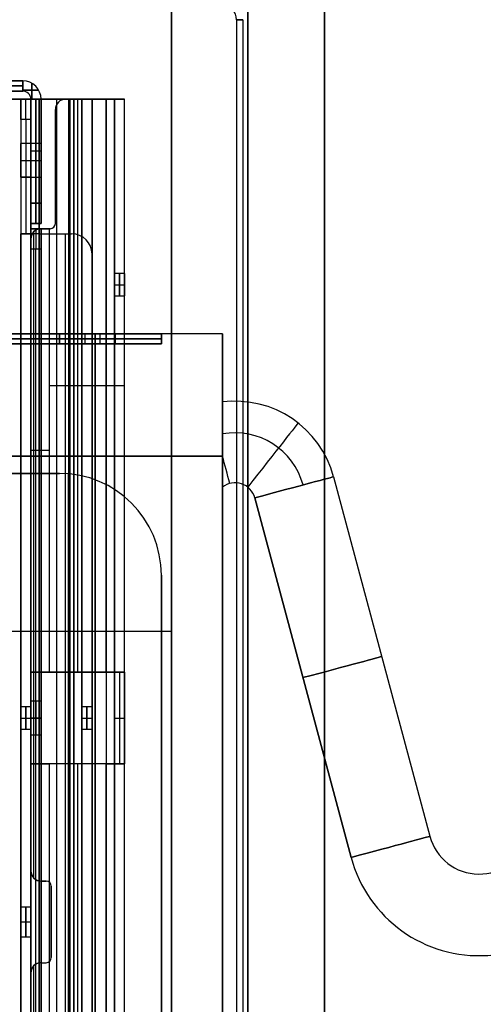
# Model space of a CAD drawing. Extents: x -288 to 235, y -508 to 198.
# Tile 17 of 34: x -200 to -154, y -103 to -6. Entities that reach past the tile are written whole.
import ezdxf

# ---------------------------------------------------------------- set-up
doc = ezdxf.new("R2010")
doc.units = 0
doc.layers.add('STANDARD', color=7, linetype='CONTINUOUS')

msp = doc.modelspace()

# ---------------------------------------------------------------- linework, layer by layer
at = {"layer": 'STANDARD', "color": 253}
for p, q in [((-185, -185.2, 99.2), (-185, 185.2, 99.2)), ((-185, 185.2, -1.2), (-185, -185.2, -1.2)), ((-177.5, -185.2, -1.2), (-177.5, 185.2, -1.2)), ((-177.5, 185.2, 99.2), (-177.5, -185.2, 99.2)), ((-170, -185.2, -1.2), (-170, 185.2, -1.2)), ((-170, 185.2, 99.2), (-170, -185.2, 99.2)), ((-170, -185.2, 49), (-170, 185.2, 49)), ((-170, 184, 98), (-170, -184, 98)), ((-170, -184), (-170, 184)), ((-170, -184, 49), (-170, 184, 49)), ((-185, 27, 92), (-185, -160, 92)), ((-185, -160, 6), (-185, 27, 6)), ((-185, -66.5, 92), (-215, -66.5, 92)), ((-185, -66.5, 6), (-215, -66.5, 6))]:
    msp.add_line(p, q, dxfattribs=at)
at = {"layer": 'STANDARD', "color": 7}
for p, q in [((-178.628, -6.5, 1033), (-178.628, -503.5, 1033)), ((-178.628, -6.5, 1037), (-178.628, -503.5, 1037)), ((-178.628, -6.5, 1037), (-178.628, -503.5, 1037)), ((-178, -6.5, 1035), (-178, -503.5, 1035)), ((-199.6, -12.5, 909.2), (-201.8, -12.5, 909.2)), ((-201.8, -12.5, 1023.2), (-199.6, -12.5, 1023.2)), ((-201.8, -12.5, 966.2), (-199.6, -12.5, 966.2)), ((-199.6, -12.5, 1023.2), (-199.6, -12.5, 909.2)), ((-199.6, -12.5, 1023.2), (-199.6, -13.5, 1023.2)), ((-199.6, -13.5, 909.2), (-199.6, -12.5, 909.2)), ((-201.8, -13, 1023.2), (-199.6, -13, 1023.2)), ((-199.6, -13, 909.2), (-201.8, -13, 909.2)), ((-201.8, -13.5, 1023.2), (-199.6, -13.5, 1023.2)), ((-199.6, -13.5, 909.2), (-201.8, -13.5, 909.2)), ((-201.8, -13.5, 966.2), (-199.6, -13.5, 966.2)), ((-199.6, -13.4, 1023.2), (-198.041, -13.4, 1023.2)), ((-198.041, -13.4, 909.2), (-199.6, -13.4, 909.2)), ((-199.6, -13.5, 1023.2), (-199.6, -13.5, 909.2)), ((-198.7, -12.741, 1023.2), (-198.7, -14.3, 1023.2)), ((-198.7, -14.3, 909.2), (-198.7, -12.741, 909.2)), ((-194.6, -14.3, 1033), (-271.4, -14.3, 1033)), ((-271.4, -14.3, 1032), (-194.6, -14.3, 1032)), ((-271.4, -14.3, 1032.5), (-194.6, -14.3, 1032.5)), ((-199.8, -14.3, 1023.2), (-199.8, -495.7, 1023.2)), ((-199.8, -14.3, 1023.2), (-198.8, -14.3, 1023.2)), ((-199.8, -14.3, 997), (-199.8, -14.3, 1023.2)), ((-199.8, -14.3, 997), (-198.8, -14.3, 997)), ((-199.8, -14.3, 1009.1), (-199.8, -495.7, 1009.1)), ((-199.8, -14.3, 1010.1), (-198.8, -14.3, 1010.1)), ((-198, -14.3, 1024.1), (-199.559, -14.3, 1024.1)), ((-199.3, -14.3, 997), (-199.3, -14.3, 1023.2)), ((-198.9, -14.3, 1023.2), (-198.9, -14.3, 1024.759)), ((-197.8, -14.3, 1023.2), (-198.8, -14.3, 1023.2)), ((-198.8, -24.5, 1023.2), (-198.8, -14.3, 1023.2)), ((-198.8, -14.3, 909.2), (-197.8, -14.3, 909.2)), ((-198.8, -24.5, 909.2), (-198.8, -14.3, 909.2)), ((-198.8, -14.3, 997), (-198.8, -14.3, 909.2)), ((-198.8, -14.3, 1023.2), (-198.8, -14.3, 997)), ((-198.8, -14.3, 953.1), (-198.8, -26.5, 953.1)), ((-198.3, -14.3, 1023.2), (-198.3, -24.5, 1023.2)), ((-198.3, -24.5, 909.2), (-198.3, -14.3, 909.2)), ((-198, -14.3, 1025), (-194.6, -14.3, 1025)), ((-198, -14.3, 1025), (-198, -495.7, 1025)), ((-198, -14.3, 1025), (-198, -14.3, 1024)), ((-194.6, -14.3, 1024), (-198, -14.3, 1024)), ((-198, -495.7, 1024), (-198, -14.3, 1024)), ((-194.6, -14.3, 1024.5), (-198, -14.3, 1024.5)), ((-197.8, -24.5, 909.2), (-197.8, -14.3, 909.2)), ((-197.8, -14.3, 1023.2), (-197.8, -24.5, 1023.2)), ((-197.8, -14.3, 909.2), (-197.8, -14.3, 1023.2)), ((-197.8, -14.3, 966.2), (-197.8, -26.5, 966.2)), ((-196.3, -14.3, 1025), (-196.3, -495.7, 1025)), ((-196.3, -14.3, 1024), (-196.3, -14.3, 1025)), ((-196.3, -14.3, 1024), (-196.3, -495.7, 1024)), ((-191.4, -14.3, 1023.8), (-195.4, -14.3, 1023.8)), ((-195.4, -14.3, 1001.3), (-191.4, -14.3, 1001.3)), ((-195.4, -14.3, 1002.3), (-195.4, -14.3, 1001.3)), ((-191.4, -14.3, 1002.3), (-195.4, -14.3, 1002.3)), ((-195.4, -14.3, 1023.8), (-195.4, -14.3, 1022.8)), ((-195.4, -14.3, 1022.8), (-191.4, -14.3, 1022.8)), ((-191.4, -14.3, 1001.8), (-195.4, -14.3, 1001.8)), ((-195.4, -14.3, 1023.3), (-191.4, -14.3, 1023.3)), ((-195.1, -14.3, 1022.8), (-195.1, -495.7, 1022.8)), ((-194.965, -14.3, 1023.8), (-194.965, -495.7, 1023.8)), ((-194.6, -14.3, 1033), (-194.6, -495.7, 1033)), ((-194.6, -14.3, 1032), (-194.6, -495.7, 1032)), ((-194.6, -14.3, 1033), (-194.6, -14.3, 1032)), ((-194.6, -495.7, 1025), (-194.6, -14.3, 1025)), ((-194.6, -14.3, 1025), (-194.6, -14.3, 1024)), ((-194.6, -495.7, 1024), (-194.6, -14.3, 1024)), ((-194.6, -14.3, 1032.1), (-193.041, -14.3, 1032.1)), ((-194.6, -14.3, 1024.9), (-193.041, -14.3, 1024.9)), ((-194.2, -70.5, 1001.3), (-194.2, -14.3, 1001.3)), ((-194.2, -70.5, 1002.3), (-194.2, -14.3, 1002.3)), ((-193.8, -14.3, 1031.2), (-193.8, -495.7, 1031.2)), ((-193.8, -14.3, 1031.2), (-192.8, -14.3, 1031.2)), ((-193.8, -14.3, 1025.8), (-193.8, -14.3, 1031.2)), ((-193.8, -495.7, 1025.8), (-193.8, -14.3, 1025.8)), ((-192.8, -14.3, 1025.8), (-193.8, -14.3, 1025.8)), ((-193.8, -74.02, 1028.5), (-193.8, -14.3, 1028.5)), ((-193.8, -14.3, 1028.5), (-192.8, -14.3, 1028.5)), ((-193.7, -14.3, 1031.2), (-193.7, -14.3, 1032.759)), ((-193.7, -14.3, 1025.8), (-193.7, -14.3, 1024.241)), ((-193.4, -14.3, 1002.3), (-193.4, -14.3, 1001.3)), ((-193.4, -14.3, 1022.8), (-193.4, -14.3, 1023.8)), ((-193.3, -14.3, 1025.8), (-193.3, -14.3, 1031.2)), ((-192.8, -14.3, 1031.2), (-192.8, -495.7, 1031.2)), ((-192.8, -14.3, 1025.8), (-192.8, -14.3, 1031.2)), ((-192.8, -14.3, 1025.8), (-192.8, -495.7, 1025.8)), ((-192.8, -74.02, 1028.5), (-192.8, -14.3, 1028.5)), ((-191.4, -14.3, 1023.8), (-191.4, -495.7, 1023.8)), ((-191.4, -70.5, 1001.3), (-191.4, -14.3, 1001.3)), ((-191.4, -14.3, 1001.3), (-191.4, -14.3, 1002.3)), ((-191.4, -14.3, 1023.8), (-191.4, -14.3, 1022.8)), ((-191.4, -70.5, 1002.3), (-191.4, -14.3, 1002.3)), ((-191.4, -14.3, 1022.8), (-191.4, -495.7, 1022.8)), ((-191.4, -14.3, 1002.2), (-189.841, -14.3, 1002.2)), ((-191.4, -14.3, 1022.9), (-189.841, -14.3, 1022.9)), ((-190.6, -14.3, 1003.1), (-189.6, -14.3, 1003.1)), ((-189.6, -14.3, 1022), (-190.6, -14.3, 1022)), ((-190.6, -70.5, 1003.1), (-190.6, -14.3, 1003.1)), ((-190.6, -14.3, 1003.1), (-190.6, -14.3, 1022)), ((-190.6, -14.3, 1022), (-190.6, -495.7, 1022)), ((-189.6, -14.3, 1012.55), (-190.6, -14.3, 1012.55)), ((-190.6, -495.7, 1012.55), (-190.6, -14.3, 1012.55)), ((-190.5, -14.3, 1003.1), (-190.5, -14.3, 1001.541)), ((-190.5, -14.3, 1022), (-190.5, -14.3, 1023.559)), ((-190.1, -14.3, 1003.1), (-190.1, -14.3, 1022)), ((-189.6, -495.7, 1022), (-189.6, -14.3, 1022)), ((-189.6, -70.5, 1003.1), (-189.6, -14.3, 1003.1)), ((-189.6, -14.3, 1003.1), (-189.6, -14.3, 1022)), ((-189.6, -495.7, 1012.55), (-189.6, -14.3, 1012.55)), ((-196.4, -15.3, 1023.8), (-196.4, -26.5, 1023.8)), ((-196.4, -15.3, 1001.3), (-196.4, -26.5, 1001.3)), ((-196.4, -15.3, 1002.3), (-196.4, -26.5, 1002.3)), ((-196.4, -15.3, 1001.3), (-196.4, -15.3, 1002.3)), ((-196.4, -15.3, 1022.8), (-196.4, -15.3, 1023.8)), ((-196.4, -26.5, 1022.8), (-196.4, -15.3, 1022.8)), ((-196.4, -15.3, 1001.8), (-196.4, -26.5, 1001.8)), ((-196.4, -15.3, 1023.3), (-196.4, -26.5, 1023.3)), ((-199.8, -16.3, 995), (-199.8, -27.5, 995)), ((-198.8, -16.3, 995), (-199.8, -16.3, 995)), ((-199.3, -16.3, 995), (-199.3, -27.5, 995)), ((-198.8, -26.5, 995), (-198.8, -16.3, 995)), ((-197.8, -18.65, 1017), (-199.8, -18.65, 1017)), ((-197.8, -18.65, 1001.2), (-199.8, -18.65, 1001.2)), ((-197.8, -19.4, 1023.2), (-198.8, -19.4, 1023.2)), ((-197.8, -19.4, 909.2), (-198.8, -19.4, 909.2)), ((-199.8, -20.3, 1015.35), (-197.8, -20.3, 1015.35)), ((-199.8, -20.3, 1018.65), (-197.8, -20.3, 1018.65)), ((-199.8, -20.3, 999.55), (-197.8, -20.3, 999.55)), ((-199.8, -20.3, 1002.85), (-197.8, -20.3, 1002.85)), ((-198.8, -20.4, 995), (-198.8, -20.4, 909.2)), ((-197.8, -20.4, 1023.2), (-197.8, -20.4, 1018.647)), ((-197.8, -20.4, 1015.353), (-197.8, -20.4, 1002.847)), ((-197.8, -20.4, 999.553), (-197.8, -20.4, 909.2)), ((-196.4, -20.9, 1001.3), (-196.4, -20.9, 1002.3)), ((-196.4, -20.9, 1023.8), (-196.4, -20.9, 1022.8)), ((-199.8, -21.9, 995), (-198.8, -21.9, 995)), ((-199.8, -21.95, 1017), (-197.8, -21.95, 1017)), ((-199.8, -21.95, 1001.2), (-197.8, -21.95, 1001.2)), ((-198.8, -24.5, 909.2), (-197.8, -24.5, 909.2)), ((-197.8, -24.5, 1023.2), (-198.8, -24.5, 1023.2)), ((-198.8, -24.5, 1023.2), (-198.8, -28, 1023.2)), ((-197.8, -26.5, 911.2), (-198.8, -26.5, 911.2)), ((-198.8, -26.5, 1021.2), (-197.8, -26.5, 1021.2)), ((-198.8, -26.5, 995), (-198.8, -26.5, 1021.2)), ((-198.8, -26.5, 995), (-198.8, -26.5, 911.2)), ((-198.8, -27.5, 995), (-198.8, -26.5, 995)), ((-197.8, -26.5, 966.2), (-198.8, -26.5, 966.2)), ((-198.8, -26.5, 1009.1), (-198.8, -27.167, 1009.1)), ((-198.8, -27, 1008.3), (-197.8, -27, 1008.3)), ((-198.8, -27, 1008.3), (-198.8, -27, 1003.1)), ((-197.8, -27, 1003.1), (-198.8, -27, 1003.1)), ((-198.8, -27, 1003.1), (-198.8, -70.5, 1003.1)), ((-198.8, -27, 1005.7), (-197.8, -27, 1005.7)), ((-198.559, -27, 1002.2), (-197, -27, 1002.2)), ((-198.3, -26.5, 1021.2), (-198.3, -26.5, 911.2)), ((-198.3, -27, 1003.1), (-198.3, -27, 1008.3)), ((-197.9, -27, 1003.1), (-197.9, -27, 1001.541)), ((-197.8, -26.5, 1021.2), (-197.8, -26.5, 911.2)), ((-197.8, -27, 1008.3), (-197.8, -27, 1003.1)), ((-197.8, -70.5, 1003.1), (-197.8, -27, 1003.1)), ((-197.8, -27, 1023.8), (-196.9, -27, 1023.8)), ((-197.8, -27, 1022.8), (-196.9, -27, 1022.8)), ((-197.8, -27, 1023.8), (-197.8, -27, 1022.8)), ((-197.8, -27, 1006.7), (-197.8, -73.353, 1006.7)), ((-197.8, -27, 1023.3), (-196.9, -27, 1023.3)), ((-197.35, -27, 1023.8), (-197.35, -27, 1022.8)), ((-197, -27, 1001.3), (-197, -70.5, 1001.3)), ((-197, -27, 1002.3), (-197, -27, 1001.3)), ((-197, -27, 1001.3), (-196.9, -27, 1001.3)), ((-196.9, -27, 1002.3), (-197, -27, 1002.3)), ((-197, -27, 1002.3), (-197, -70.5, 1002.3)), ((-197, -27, 1001.8), (-196.9, -27, 1001.8)), ((-196.95, -27, 1001.3), (-196.95, -27, 1002.3)), ((-196.9, -27, 1002.3), (-196.9, -27, 1001.3)), ((-196.9, -27, 1023.8), (-196.9, -27, 1022.8)), ((-196.4, -26.5, 1001.3), (-196.4, -26.5, 1002.3)), ((-196.4, -26.5, 1022.8), (-196.4, -26.5, 1023.8)), ((-199.8, -482.5, 995), (-199.8, -27.5, 995)), ((-199.8, -27.5, 995), (-198.8, -27.5, 995)), ((-198, -27.5, 994.1), (-199.559, -27.5, 994.1)), ((-198.9, -27.5, 993.441), (-198.9, -27.5, 995)), ((-198.8, -482.5, 995), (-198.8, -27.5, 995)), ((-198.8, -28, 1023.2), (-198.8, -28, 1022.8)), ((-198.8, -28, 1022.8), (-198.8, -90, 1022.8)), ((-198.529, -27.316, 1023.8), (-198.529, -90.684, 1023.8)), ((-198, -27.5, 993.2), (-194.8, -27.5, 993.2)), ((-198, -482.5, 993.2), (-198, -27.5, 993.2)), ((-198, -27.5, 994.2), (-194.8, -27.5, 994.2)), ((-198, -27.5, 994.2), (-198, -27.5, 993.2)), ((-198, -27.5, 994.2), (-198, -482.5, 994.2)), ((-198, -27.5, 993.7), (-194.8, -27.5, 993.7)), ((-196.4, -27.5, 993.2), (-196.4, -27.5, 994.2)), ((-195.4, -482.5, 993.2), (-195.4, -27.5, 993.2)), ((-195.4, -482.5, 994.2), (-195.4, -27.5, 994.2)), ((-194.8, -27.5, 993.2), (-194.8, -27.5, 994.2)), ((-198.8, -481, 1010.3), (-198.8, -29, 1010.3)), ((-197.8, -29, 1010.3), (-198.8, -29, 1010.3)), ((-198.3, -481, 1010.3), (-198.3, -29, 1010.3)), ((-197.8, -481, 1010.3), (-197.8, -29, 1010.3)), ((-192.8, -480.5, 993.2), (-192.8, -29.5, 993.2)), ((-192.8, -29.5, 993.2), (-192.8, -29.5, 994.2)), ((-192.8, -29.5, 994.2), (-192.8, -480.5, 994.2)), ((-192.8, -29.5, 993.7), (-192.8, -480.5, 993.7)), ((-189.6, -31.4, 1015.6), (-190.6, -31.4, 1015.6)), ((-190.6, -32.5, 1014.5), (-189.6, -32.5, 1014.5)), ((-190.6, -32.5, 1016.7), (-189.6, -32.5, 1016.7)), ((-190.6, -33.6, 1015.6), (-189.6, -33.6, 1015.6)), ((-179.996, -37.3, 950.7), (-204.996, -37.3, 950.7)), ((-179.996, -37.3, 901.3), (-204.996, -37.3, 901.3)), ((-179.996, -37.3, 926), (-204.996, -37.3, 926)), ((-204.2, -37.3, 903), (-196, -37.3, 903)), ((-196, -37.3, 949), (-204.2, -37.3, 949)), ((-204.2, -37.3, 926), (-193.5, -37.3, 926)), ((-196, -37.3, 903), (-196, -38.3, 903)), ((-196, -38.3, 949), (-196, -37.3, 949)), ((-195.1, -37.3, 948.959), (-195.1, -37.3, 903.041)), ((-193.5, -37.3, 926), (-193.5, -38.3, 926)), ((-192.496, -37.3, 950.7), (-192.496, -37.3, 901.3)), ((-192, -38.3, 924.5), (-192, -37.3, 924.5)), ((-192, -38.3, 927.5), (-192, -37.3, 927.5)), ((-190.5, -38.3, 926), (-190.5, -37.3, 926)), ((-190.5, -37.3, 926), (-186, -37.3, 926)), ((-186, -38.3, 913), (-186, -37.3, 913)), ((-186, -37.3, 913), (-186, -37.3, 939)), ((-186, -38.3, 939), (-186, -37.3, 939)), ((-186, -37.3, 926), (-186, -38.3, 926)), ((-179.996, -37.3, 950.7), (-179.996, -37.3, 901.3)), ((-179.996, -44, 926), (-179.996, -37.3, 926)), ((-204.2, -37.8, 903), (-196, -37.8, 903)), ((-196, -37.8, 949), (-204.2, -37.8, 949)), ((-204.2, -38.3, 949), (-196, -38.3, 949)), ((-196, -38.3, 903), (-204.2, -38.3, 903)), ((-204.2, -38.3, 926), (-193.5, -38.3, 926)), ((-195.1, -38.3, 948.959), (-195.1, -38.3, 903.041)), ((-190.5, -38.3, 926), (-186, -38.3, 926)), ((-186, -37.8, 913), (-186, -37.8, 939)), ((-186, -38.3, 939), (-186, -38.3, 913)), ((-191.4, -42.4, 1001.3), (-197, -42.4, 1001.3)), ((-191.4, -42.4, 1002.3), (-197, -42.4, 1002.3)), ((-179.996, -44, 904), (-179.996, -44, 948)), ((-178.76, -43.923, 904), (-178.76, -43.923, 948)), ((-204.996, -49.3, 962.7), (-179.996, -49.3, 962.7)), ((-179.996, -49.3, 889.3), (-204.996, -49.3, 889.3)), ((-192.496, -49.3, 962.7), (-192.496, -410.7, 962.7)), ((-192.496, -410.7, 889.3), (-192.496, -49.3, 889.3)), ((-179.996, -49.3, 889.3), (-179.996, -410.7, 889.3)), ((-179.996, -410.7, 962.7), (-179.996, -49.3, 962.7)), ((-204.2, -51, 890.3), (-196, -51, 890.3)), ((-196, -51, 961.7), (-204.2, -51, 961.7)), ((-204.2, -51, 962.7), (-196, -51, 962.7)), ((-196, -51, 889.3), (-204.2, -51, 889.3)), ((-204.2, -51, 962.2), (-196, -51, 962.2)), ((-196, -51, 889.8), (-204.2, -51, 889.8)), ((-196, -51, 962.7), (-196, -51, 961.7)), ((-196, -51, 890.3), (-196, -51, 889.3)), ((-195.1, -51.041, 890.3), (-195.1, -408.959, 890.3)), ((-195.1, -408.959, 961.7), (-195.1, -51.041, 961.7)), ((-195.1, -408.959, 962.7), (-195.1, -51.041, 962.7)), ((-195.1, -51.041, 889.3), (-195.1, -408.959, 889.3)), ((-169.101, -51.335, 904), (-159.651, -86.604, 904)), ((-169.101, -51.335, 948), (-159.651, -86.604, 948)), ((-169.101, -51.335, 904), (-169.101, -51.335, 948)), ((-169.101, -51.335, 926), (-159.651, -86.604, 926)), ((-169.101, -51.335, 948), (-159.651, -86.604, 948)), ((-179.996, -52.351, 956), (-179.996, -408.023, 956)), ((-179.996, -408.023, 896), (-179.996, -52.351, 896)), ((-167.378, -88.674, 896), (-176.828, -53.406, 896)), ((-176.828, -53.406, 956), (-167.378, -88.674, 956)), ((-186, -61, 890.3), (-186, -399, 890.3)), ((-186, -399, 961.7), (-186, -61, 961.7)), ((-186, -61, 961.7), (-186, -61, 962.7)), ((-186, -61, 962.7), (-186, -399, 962.7)), ((-186, -61, 889.3), (-186, -61, 890.3)), ((-186, -399, 889.3), (-186, -61, 889.3)), ((-186, -61, 962.2), (-186, -399, 962.2)), ((-186, -399, 889.8), (-186, -61, 889.8)), ((-164.376, -68.969, 948), (-164.376, -68.969, 904)), ((-198.8, -70.5, 1003.1), (-198.8, -70.5, 1003.3)), ((-197.8, -70.5, 1003.1), (-198.8, -70.5, 1003.1)), ((-198.8, -70.5, 1003.3), (-197.8, -70.5, 1003.3)), ((-198.8, -70.5, 1003.3), (-198.8, -79.5, 1003.3)), ((-198.8, -70.5, 1003.2), (-197.8, -70.5, 1003.2)), ((-198.559, -70.5, 1002.2), (-197, -70.5, 1002.2)), ((-198.3, -70.5, 1003.1), (-198.3, -70.5, 1003.3)), ((-198.3, -79.5, 1003.3), (-198.3, -70.5, 1003.3)), ((-197.9, -70.5, 1003.1), (-197.9, -70.5, 1001.541)), ((-197.8, -70.5, 1003.1), (-197.8, -70.5, 1003.3)), ((-197.8, -70.5, 1003.3), (-197.8, -79.5, 1003.3)), ((-197, -70.5, 1001.3), (-197, -70.5, 1002.3)), ((-191.4, -70.5, 1001.3), (-197, -70.5, 1001.3)), ((-197, -70.5, 1002.3), (-191.4, -70.5, 1002.3)), ((-191.4, -70.5, 1001.8), (-197, -70.5, 1001.8)), ((-194.2, -70.5, 1001.3), (-194.2, -70.5, 1002.3)), ((-191.4, -70.5, 1002.3), (-191.4, -70.5, 1001.3)), ((-191.4, -70.5, 1002.2), (-189.841, -70.5, 1002.2)), ((-190.6, -70.5, 1003.1), (-189.6, -70.5, 1003.1)), ((-189.6, -70.5, 1006.8), (-190.6, -70.5, 1006.8)), ((-190.6, -70.5, 1006.8), (-190.6, -70.5, 1003.1)), ((-189.6, -70.5, 1004.95), (-190.6, -70.5, 1004.95)), ((-190.5, -70.5, 1001.541), (-190.5, -70.5, 1003.1)), ((-190.1, -70.5, 1003.1), (-190.1, -70.5, 1006.8)), ((-189.6, -70.5, 1003.1), (-189.6, -70.5, 1006.8)), ((-197.8, -73.35, 1006.8), (-198.8, -73.35, 1006.8)), ((-198.8, -73.35, 1006.8), (-198.8, -73.9, 1006.8)), ((-198.8, -73.9, 1006.8), (-199.8, -73.9, 1006.8)), ((-192.8, -73.9, 1028), (-193.8, -73.9, 1028)), ((-199.8, -75, 1005.7), (-198.8, -75, 1005.7)), ((-199.8, -75, 1007.9), (-198.8, -75, 1007.9)), ((-197.8, -75, 1005.15), (-198.8, -75, 1005.15)), ((-197.8, -75, 1008.45), (-198.8, -75, 1008.45)), ((-198.8, -75, 1003.3), (-197.8, -75, 1003.3)), ((-198.8, -75, 1005.15), (-198.8, -75, 1005.7)), ((-198.8, -75, 1007.9), (-198.8, -75, 1008.45)), ((-193.8, -75, 1026.9), (-192.8, -75, 1026.9)), ((-193.8, -75, 1029.1), (-192.8, -75, 1029.1)), ((-190.6, -75, 1011.3), (-189.6, -75, 1011.3)), ((-199.8, -76.1, 1006.8), (-198.8, -76.1, 1006.8)), ((-198.8, -76.1, 1006.8), (-198.8, -76.65, 1006.8)), ((-193.8, -254.02, 1028.5), (-193.8, -75.98, 1028.5)), ((-193.8, -76.1, 1028), (-192.8, -76.1, 1028)), ((-192.8, -254.02, 1028.5), (-192.8, -75.98, 1028.5)), ((-198.8, -76.65, 1006.8), (-197.8, -76.65, 1006.8)), ((-197.8, -76.647, 1006.7), (-197.8, -253.353, 1006.7)), ((-198.8, -79.5, 1003.3), (-197.8, -79.5, 1003.3)), ((-198.8, -79.5, 1003.3), (-198.8, -79.5, 1003.1)), ((-197.8, -79.5, 1003.1), (-198.8, -79.5, 1003.1)), ((-198.8, -79.5, 1003.1), (-198.8, -250.5, 1003.1)), ((-198.8, -79.5, 1003.2), (-197.8, -79.5, 1003.2)), ((-198.559, -79.5, 1002.2), (-197, -79.5, 1002.2)), ((-198.3, -79.5, 1003.1), (-198.3, -79.5, 1003.3)), ((-197.9, -79.5, 1003.1), (-197.9, -79.5, 1001.541)), ((-197.8, -79.5, 1003.3), (-197.8, -79.5, 1003.1)), ((-197.8, -250.5, 1003.1), (-197.8, -79.5, 1003.1)), ((-197, -79.5, 1001.3), (-197, -250.5, 1001.3)), ((-197, -79.5, 1001.3), (-197, -79.5, 1002.3)), ((-191.4, -79.5, 1001.3), (-197, -79.5, 1001.3)), ((-197, -79.5, 1002.3), (-197, -250.5, 1002.3)), ((-191.4, -79.5, 1002.3), (-197, -79.5, 1002.3)), ((-191.4, -79.5, 1001.8), (-197, -79.5, 1001.8)), ((-194.2, -250.5, 1001.3), (-194.2, -79.5, 1001.3)), ((-194.2, -79.5, 1001.3), (-194.2, -79.5, 1002.3)), ((-194.2, -250.5, 1002.3), (-194.2, -79.5, 1002.3)), ((-191.4, -250.5, 1001.3), (-191.4, -79.5, 1001.3)), ((-191.4, -79.5, 1002.3), (-191.4, -79.5, 1001.3)), ((-191.4, -250.5, 1002.3), (-191.4, -79.5, 1002.3)), ((-191.4, -79.5, 1002.2), (-189.841, -79.5, 1002.2)), ((-190.6, -79.5, 1003.1), (-189.6, -79.5, 1003.1)), ((-189.6, -79.5, 1006.8), (-190.6, -79.5, 1006.8)), ((-190.6, -250.5, 1003.1), (-190.6, -79.5, 1003.1)), ((-190.6, -79.5, 1003.1), (-190.6, -79.5, 1006.8)), ((-189.6, -79.5, 1004.95), (-190.6, -79.5, 1004.95)), ((-190.5, -79.5, 1001.541), (-190.5, -79.5, 1003.1)), ((-190.1, -79.5, 1003.1), (-190.1, -79.5, 1006.8)), ((-189.6, -250.5, 1003.1), (-189.6, -79.5, 1003.1)), ((-189.6, -79.5, 1003.1), (-189.6, -79.5, 1006.8)), ((-159.651, -86.604, 948), (-159.651, -86.604, 904)), ((-198.8, -90, 1022.8), (-198.8, -90, 1023.2)), ((-198.8, -90, 1023.2), (-198.8, -100, 1023.2)), ((-154.821, -90.31, 904), (-154.821, -90.31, 948)), ((-197.8, -91, 1023.8), (-197.3, -91, 1023.8)), ((-197.3, -91, 1022.8), (-197.8, -91, 1022.8)), ((-197.8, -91, 1022.8), (-197.8, -91, 1023.8)), ((-197.8, -91, 1023.3), (-197.3, -91, 1023.3)), ((-197.55, -91, 1023.8), (-197.55, -91, 1022.8)), ((-197.3, -91, 1022.8), (-197.3, -91, 1023.8)), ((-196.8, -91.5, 1023.8), (-196.8, -98.5, 1023.8)), ((-196.8, -91.5, 1022.8), (-196.8, -91.5, 1023.8)), ((-196.8, -98.5, 1022.8), (-196.8, -91.5, 1022.8)), ((-196.8, -91.5, 1023.3), (-196.8, -98.5, 1023.3)), ((-198.8, -93.55, 1019.5), (-199.8, -93.55, 1019.5)), ((-199.8, -95, 1018.05), (-198.8, -95, 1018.05)), ((-199.8, -95, 1020.95), (-198.8, -95, 1020.95)), ((-196.8, -95, 1023.8), (-196.8, -95, 1022.8)), ((-199.8, -96.45, 1019.5), (-198.8, -96.45, 1019.5)), ((-196.8, -98.5, 1022.8), (-196.8, -98.5, 1023.8)), ((-198.529, -99.316, 1023.8), (-198.529, -140.684, 1023.8)), ((-197.8, -99, 1023.8), (-197.3, -99, 1023.8)), ((-197.8, -99, 1022.8), (-197.3, -99, 1022.8)), ((-197.8, -99, 1023.8), (-197.8, -99, 1022.8)), ((-197.8, -99, 1023.3), (-197.3, -99, 1023.3)), ((-197.55, -99, 1023.8), (-197.55, -99, 1022.8)), ((-197.3, -99, 1023.8), (-197.3, -99, 1022.8)), ((-198.8, -100, 1023.2), (-198.8, -100, 1022.8)), ((-198.8, -100, 1022.8), (-198.8, -140, 1022.8))]:
    msp.add_line(p, q, dxfattribs=at)
for centre, radius, start, end in [((-180, -6.5, 1033), 1.372, 0, 90), ((-180, -6.5, 1037), 1.372, 360, 90), ((-180, -6.5, 1037), 1.372, 360, 90), ((-199.6, -14.3, 909.2), 1.8, 360, 90), ((-199.6, -14.3, 1023.2), 1.8, 360, 90), ((-199.6, -14.3, 966.2), 1.8, 0, 90), ((-199.6, -14.3, 1023.2), 0.8, 360, 90), ((-199.6, -14.3, 909.2), 0.8, 360, 90), ((-199.6, -14.3, 966.2), 0.8, 0, 90), ((-195.4, -15.3, 1023.8), 1, 90, 180), ((-195.4, -15.3, 1001.3), 1, 90, 180), ((-195.4, -15.3, 1002.3), 1, 90, 180), ((-195.4, -15.3, 1022.8), 1, 90, 180), ((-195.4, -15.3, 1001.8), 1, 90, 180), ((-195.4, -15.3, 1023.3), 1, 90, 180), ((-197.8, -28, 1022.8), 1, 90, 180), ((-197.8, -28, 1023.3), 1, 90, 173.60437), ((-197.8, -28, 1023.8), 1, 90, 136.8152), ((-196.9, -26.5, 1023.8), 0.5, 270, 0), ((-196.9, -26.5, 1001.3), 0.5, 270, 360), ((-196.9, -26.5, 1002.3), 0.5, 270, 360), ((-196.9, -26.5, 1022.8), 0.5, 270, 360), ((-196.9, -26.5, 1001.8), 0.5, 270, 0), ((-196.9, -26.5, 1023.3), 0.5, 270, 0), ((-194.8, -29.5, 993.2), 2, 360, 90), ((-194.8, -29.5, 994.2), 2, 0.00011, 89.99989), ((-194.8, -29.5, 993.7), 2, 0, 90), ((-178.76, -53.923, 904), 10, 15, 97.09702), ((-178.76, -53.923, 948), 10, 15, 97.09702), ((-178.76, -53.923, 926), 10, 15, 97.09702), ((-178.76, -53.923, 897.675), 6.899, 15, 100.31498), ((-178.76, -53.923, 954.325), 6.899, 15, 100.31499), ((-196, -61, 890.3), 10, 0, 90), ((-196, -61, 961.7), 10, 360, 90), ((-196, -61, 962.7), 10, 0.00003, 89.99997), ((-196, -61, 889.3), 10, 0, 90), ((-196, -61, 962.2), 10, 0, 90), ((-196, -61, 889.8), 10, 0, 90), ((-178.76, -53.923, 896), 2, 15, 128.15193), ((-178.76, -53.923, 956), 2, 15, 128.15193), ((-154.821, -85.31, 904), 5, 195, 343.6356), ((-154.821, -85.31, 926), 5, 195, 343.63564), ((-154.821, -85.31, 956), 13, 195, 352.52831), ((-197.8, -90, 1022.8), 1, 180, 270), ((-197.8, -90, 1023.3), 1, 186.39563, 270), ((-197.8, -90, 1023.8), 1, 223.1848, 270), ((-197.3, -91.5, 1023.8), 0.5, 0, 90), ((-197.3, -91.5, 1022.8), 0.5, 0, 90), ((-197.3, -91.5, 1023.3), 0.5, 0, 90), ((-197.3, -98.5, 1023.8), 0.5, 270, 0), ((-197.3, -98.5, 1022.8), 0.5, 270, 0), ((-197.3, -98.5, 1023.3), 0.5, 270, 0), ((-197.8, -100, 1022.8), 1, 90, 180), ((-197.8, -100, 1023.3), 1, 90, 173.60437), ((-197.8, -100, 1023.8), 1, 90, 136.8152)]:
    msp.add_arc(centre, radius, start, end, dxfattribs=at)
at = {"layer": 'STANDARD', "color": 7, "extrusion": (2.72178e-13, 1, 2.06501e-14)}
msp.add_arc((181.5, 1035, -6.5), 3.5, 145.1501, 214.8499, dxfattribs=at)
at = {"layer": 'STANDARD', "color": 7, "extrusion": (-1.70249e-10, 1, 2.4415e-11)}
msp.add_arc((198, 1023.2, -14.3), 1.8, 0, 90, dxfattribs=at)
at = {"layer": 'STANDARD', "color": 7, "extrusion": (1, 4.16662e-10, -1.66665e-10)}
msp.add_arc((-16.3, 997, -199.8), 2, 270, 0, dxfattribs=at)
at = {"layer": 'STANDARD', "color": 7, "extrusion": (1, 0, 0)}
for centre, radius, start, end in [((-16.3, 997, -199.3), 2, 270, 0), ((-20.3, 1017, -199.8), 1.65, 180, 0), ((-20.3, 1017, -199.8), 1.65, 0, 180), ((-20.3, 1001.2, -199.8), 1.65, 180, 0), ((-20.3, 1001.2, -199.8), 1.65, 0, 180), ((-20.3, 1017, -198.8), 1.65, 180, 0), ((-20.3, 1017, -198.8), 1.65, 0, 180), ((-20.3, 1001.2, -198.8), 1.65, 180, 0), ((-20.3, 1001.2, -198.8), 1.65, 0, 180), ((-24.5, 911.2, -198.3), 2, 180, 270), ((-24.5, 1021.2, -198.3), 2, 90, 180), ((-29, 1008.3, -198.8), 2, 0, 90), ((-29, 1008.3, -198.3), 2, 0, 90), ((-29, 1008.3, -197.8), 2, 0, 90), ((-32.5, 1015.6, -190.1), 1.1, 180, 0), ((-32.5, 1015.6, -190.1), 1.1, 0, 180), ((-49.3, 950.7, -192.496), 12, 0, 90), ((-49.3, 901.3, -192.496), 12, 270, 0), ((-49.3, 950.7, -179.996), 12, 0, 90), ((-49.3, 901.3, -179.996), 12, 270, 0), ((-75, 1006.8, -190.1), 4.5, 0, 180), ((-75, 1006.8, -198.8), 1.65, 180, 360), ((-75, 1006.8, -198.8), 1.65, 360, 180), ((-75, 1006.8, -198.3), 1.65, 180, 0), ((-75, 1006.8, -198.3), 1.65, 0, 180), ((-75, 1006.8, -197.8), 1.65, 180, 360), ((-75, 1006.8, -197.8), 1.65, 360, 180), ((-75, 1006.8, -199.8), 1.1, 180, 360), ((-75, 1006.8, -199.8), 1.1, 360, 180), ((-75, 1006.8, -199.3), 1.1, 180, 0), ((-75, 1006.8, -199.3), 1.1, 0, 180), ((-75, 1006.8, -198.8), 1.1, 180, 360), ((-75, 1006.8, -198.8), 1.1, 360, 180), ((-75, 1028, -193.8), 1.1, 180, 0), ((-75, 1028, -193.8), 1.1, 0, 180), ((-75, 1028, -193.3), 1.1, 180, 0), ((-75, 1028, -193.3), 1.1, 0, 180), ((-75, 1028, -192.8), 1.1, 180, 0), ((-75, 1028, -192.8), 1.1, 0, 180), ((-95, 1019.5, -199.8), 1.45, 180, 0), ((-95, 1019.5, -199.8), 1.45, 0, 180), ((-95, 1019.5, -199.3), 1.45, 180, 0), ((-95, 1019.5, -199.3), 1.45, 0, 180), ((-95, 1019.5, -198.8), 1.45, 180, 0), ((-95, 1019.5, -198.8), 1.45, 0, 180)]:
    msp.add_arc(centre, radius, start, end, dxfattribs=at)
at = {"layer": 'STANDARD', "color": 7, "extrusion": (1, 4.16662e-10, -4.37495e-10)}
msp.add_arc((-16.3, 997, -198.8), 2, 270, 0, dxfattribs=at)
at = {"layer": 'STANDARD', "color": 7, "extrusion": (-3.9968e-13, 1, 2.08764e-10)}
msp.add_arc((198, 1023.2, -14.3), 0.8, 0, 90, dxfattribs=at)
at = {"layer": 'STANDARD', "color": 7, "extrusion": (1.01923e-10, 1, 1.09206e-10)}
msp.add_arc((194.6, 1031.2, -14.3), 0.8, 90, 180, dxfattribs=at)
at = {"layer": 'STANDARD', "color": 7, "extrusion": (4.52833e-11, 1, 1.11016e-10)}
msp.add_arc((194.6, 1031.2, -14.3), 1.8, 90, 180, dxfattribs=at)
at = {"layer": 'STANDARD', "color": 7, "extrusion": (-5.12657e-11, 1, 1.01226e-10)}
msp.add_arc((194.6, 1025.8, -14.3), 0.8, 180, 270, dxfattribs=at)
at = {"layer": 'STANDARD', "color": 7, "extrusion": (-1.2969e-10, 1, 1.31018e-10)}
msp.add_arc((194.6, 1025.8, -14.3), 1.8, 180, 270, dxfattribs=at)
at = {"layer": 'STANDARD', "color": 7, "extrusion": (1.58085e-10, 1, 1.13874e-11)}
msp.add_arc((191.4, 1022, -14.3), 1.8, 90, 180, dxfattribs=at)
at = {"layer": 'STANDARD', "color": 7, "extrusion": (1.04168e-10, 1, 1.04166e-10)}
msp.add_arc((191.4, 1003.1, -14.3), 1.8, 180.00014, 269.99986, dxfattribs=at)
at = {"layer": 'STANDARD', "color": 7, "extrusion": (-2.96865e-10, 1, 7.65614e-10)}
msp.add_arc((191.4, 1003.1, -14.3), 0.8, 180, 270, dxfattribs=at)
at = {"layer": 'STANDARD', "color": 7, "extrusion": (2.14806e-11, 1, -3.55329e-10)}
msp.add_arc((191.4, 1022, -14.3), 0.8, 90, 180, dxfattribs=at)
at = {"layer": 'STANDARD', "color": 7, "extrusion": (1, -8.61264e-15, -1.72253e-14)}
for centre in [(-20.3, 1017, -197.8), (-20.3, 1001.2, -197.8)]:
    msp.add_arc(centre, 1.65, 180, 0, dxfattribs=at)
at = {"layer": 'STANDARD', "color": 7, "extrusion": (1, 8.61264e-15, 1.72253e-14)}
for centre in [(-20.3, 1017, -197.8), (-20.3, 1001.2, -197.8)]:
    msp.add_arc(centre, 1.65, 0, 180, dxfattribs=at)
at = {"layer": 'STANDARD', "color": 7, "extrusion": (1, -1.24999e-10, 1.24999e-10)}
msp.add_arc((-24.5, 911.2, -198.8), 2, 180.00011, 269.99989, dxfattribs=at)
at = {"layer": 'STANDARD', "color": 7, "extrusion": (1, 8.85922e-11, 8.84893e-11)}
msp.add_arc((-24.5, 1021.2, -198.8), 2, 90.00011, 179.99989, dxfattribs=at)
at = {"layer": 'STANDARD', "color": 7, "extrusion": (1, -4.16662e-10, 4.16662e-10)}
msp.add_arc((-24.5, 1021.2, -197.8), 2, 90, 180, dxfattribs=at)
at = {"layer": 'STANDARD', "color": 7, "extrusion": (1, -4.16662e-10, -1.66665e-10)}
msp.add_arc((-24.5, 911.2, -197.8), 2, 180, 270, dxfattribs=at)
at = {"layer": 'STANDARD', "color": 7, "extrusion": (1.66664e-10, 1, 7.75208e-21)}
msp.add_arc((197, 1003.1, -27), 1.8, 270, 0, dxfattribs=at)
at = {"layer": 'STANDARD', "color": 7, "extrusion": (1.14062e-09, 1, 3.90621e-10)}
msp.add_arc((197, 1003.1, -27), 0.8, 270, 360, dxfattribs=at)
at = {"layer": 'STANDARD', "color": 7, "extrusion": (2.76322e-14, 1, 1.77636e-14)}
msp.add_arc((198, 995, -27.5), 1.8, 270, 0, dxfattribs=at)
at = {"layer": 'STANDARD', "color": 7, "extrusion": (0.065679, -0.672393, 0.737275)}
for centre in [(-199.016, 684.885, 760.15), (-206.015, 632.053, 808.562)]:
    msp.add_arc(centre, 1.567, 141.6341, 176.90839, dxfattribs=at)
at = {"layer": 'STANDARD', "color": 7, "extrusion": (-4.34253e-10, 1, -7.62173e-10)}
msp.add_arc((198, 995, -27.5), 0.8, 270, 0, dxfattribs=at)
at = {"layer": 'STANDARD', "color": 7, "extrusion": (1, -1.2919e-14, -1.72572e-41)}
msp.add_arc((-32.5, 1015.6, -190.6), 1.1, 180, 0, dxfattribs=at)
at = {"layer": 'STANDARD', "color": 7, "extrusion": (1, 1.2919e-14, -2.64508e-43)}
msp.add_arc((-32.5, 1015.6, -190.6), 1.1, 360, 180, dxfattribs=at)
at = {"layer": 'STANDARD', "color": 7, "extrusion": (1, -1.2919e-14, 1.33518e-27)}
msp.add_arc((-32.5, 1015.6, -189.6), 1.1, 180, 0, dxfattribs=at)
at = {"layer": 'STANDARD', "color": 7, "extrusion": (1, 1.2919e-14, 0)}
msp.add_arc((-32.5, 1015.6, -189.6), 1.1, 0, 180, dxfattribs=at)
at = {"layer": 'STANDARD', "color": 7, "extrusion": (1.25006e-11, 1, 2.49898e-12)}
msp.add_arc((196, 913, -37.3), 10, 180, 270, dxfattribs=at)
at = {"layer": 'STANDARD', "color": 7, "extrusion": (-2.49898e-12, 1, 1.25006e-11)}
msp.add_arc((196, 939, -37.3), 10, 90, 180, dxfattribs=at)
at = {"layer": 'STANDARD', "color": 7, "extrusion": (0, 1, 0)}
for centre, radius, start, end in [((192, 926, -37.3), 1.5, 180, 0), ((192, 926, -37.3), 1.5, 0, 180), ((196, 913, -37.8), 10, 180, 270), ((196, 939, -37.8), 10, 90, 180), ((192, 926, -37.8), 1.5, 180, 0), ((192, 926, -37.8), 1.5, 0, 180), ((192, 926, -38.3), 1.5, 180, 0), ((192, 926, -38.3), 1.5, 0, 180), ((191.4, 1003.1, -42.4), 1.8, 180, 270), ((191.4, 1003.1, -42.4), 0.8, 180, 270), ((197, 1003.1, -48.75), 1.8, 270, 0), ((197, 1003.1, -48.75), 0.8, 270, 0)]:
    msp.add_arc(centre, radius, start, end, dxfattribs=at)
at = {"layer": 'STANDARD', "color": 7, "extrusion": (2.50012e-11, 1, -2.50012e-11)}
msp.add_arc((196, 913, -38.3), 10, 180, 270, dxfattribs=at)
at = {"layer": 'STANDARD', "color": 7, "extrusion": (2.50012e-11, 1, 2.50004e-11)}
msp.add_arc((196, 939, -38.3), 10, 90, 180, dxfattribs=at)
at = {"layer": 'STANDARD', "color": 7, "extrusion": (1, 3.66956e-12, -3.51662e-12)}
msp.add_arc((-52.051, 947.954, -179.996), 8.052, 0.3275, 92.12949, dxfattribs=at)
at = {"layer": 'STANDARD', "color": 7, "extrusion": (1, 3.66956e-12, 3.51662e-12)}
msp.add_arc((-52.051, 904.046, -179.996), 8.052, 267.87051, 359.6725, dxfattribs=at)
at = {"layer": 'STANDARD', "color": 7, "extrusion": (0.786375, -0.617749, 0)}
msp.add_arc((-150.833, 948, -107.261), 8, 0, 90, dxfattribs=at)
at = {"layer": 'STANDARD', "color": 7, "extrusion": (0.965926, 0.258819, 0)}
msp.add_arc((-3.819, 904, -186.625), 8, 270, 290.27832, dxfattribs=at)
at = {"layer": 'STANDARD', "color": 7, "extrusion": (-0.258819, 0.965926, 2.02256e-11)}
msp.add_arc((184.625, 904, -5.819), 8, 180, 270, dxfattribs=at)
at = {"layer": 'STANDARD', "color": 7, "extrusion": (-0.258819, 0.965926, -1.43711e-11)}
msp.add_arc((184.625, 948, -5.819), 8, 90, 180, dxfattribs=at)
at = {"layer": 'STANDARD', "color": 7, "extrusion": (-0.258819, 0.965926, 0)}
for centre, start, end in [((184.625, 904, -24.076), 180, 270), ((184.625, 948, -24.076), 90, 180)]:
    msp.add_arc(centre, 8, start, end, dxfattribs=at)
at = {"layer": 'STANDARD', "color": 7, "extrusion": (1.6667e-10, 1, 7.89493e-15)}
msp.add_arc((197, 1003.1, -70.5), 1.8, 270, 0, dxfattribs=at)
at = {"layer": 'STANDARD', "color": 7, "extrusion": (1.14081e-09, 1, 3.90816e-10)}
msp.add_arc((197, 1003.1, -70.5), 0.8, 270, 360, dxfattribs=at)
at = {"layer": 'STANDARD', "color": 7, "extrusion": (-1.66591e-10, 1, -1.02634e-13)}
msp.add_arc((191.4, 1003.1, -70.5), 1.8, 180, 270, dxfattribs=at)
at = {"layer": 'STANDARD', "color": 7, "extrusion": (3.90532e-10, 1, -7.65539e-10)}
msp.add_arc((191.4, 1003.1, -70.5), 0.8, 180, 270, dxfattribs=at)
at = {"layer": 'STANDARD', "color": 7, "extrusion": (1, 3.15797e-15, -7.95512e-29)}
for centre in [(-75, 1006.8, -190.6), (-75, 1006.8, -189.6)]:
    msp.add_arc(centre, 4.5, 0, 180, dxfattribs=at)
at = {"layer": 'STANDARD', "color": 7, "extrusion": (-1.10529e-13, 1, -1.10529e-13)}
msp.add_arc((197, 1003.1, -79.5), 1.8, 270, 0, dxfattribs=at)
at = {"layer": 'STANDARD', "color": 7, "extrusion": (1.14056e-09, 1, 4.37428e-10)}
msp.add_arc((197, 1003.1, -79.5), 0.8, 270, 360, dxfattribs=at)
at = {"layer": 'STANDARD', "color": 7, "extrusion": (-3.15797e-14, 1, 2.36848e-14)}
msp.add_arc((191.4, 1003.1, -79.5), 1.8, 180, 270, dxfattribs=at)
at = {"layer": 'STANDARD', "color": 7, "extrusion": (7.65574e-10, 1, -7.65574e-10)}
msp.add_arc((191.4, 1003.1, -79.5), 0.8, 180, 270, dxfattribs=at)
at = {"layer": 'STANDARD', "color": 7, "extrusion": (-0.258819, 0.965926, -9.44169e-12)}
msp.add_arc((184.625, 904, -42.332), 8, 180, 270, dxfattribs=at)
at = {"layer": 'STANDARD', "color": 7, "extrusion": (-0.258819, 0.965926, 6.14664e-12)}
msp.add_arc((184.625, 948, -42.332), 8, 90, 180, dxfattribs=at)
at = {"layer": 'STANDARD', "color": 7, "extrusion": (2.7914e-09, -3.32397e-11, 1)}
msp.add_arc((-154.821, -85.31, 948), 5, 195, 343.63568, dxfattribs=at)
at = {"layer": 'STANDARD', "color": 7, "extrusion": (-1.01735e-09, -6.69346e-11, 1)}
msp.add_arc((-154.821, -85.31, 896), 13, 195, 352.52831, dxfattribs=at)
at = {"layer": 'STANDARD', "color": 7, "extrusion": (0.065679, 0.672393, 0.737275)}
msp.add_arc((187.544, 771.472, 680.807), 1.567, 3.09161, 38.3659, dxfattribs=at)

doc.saveas('drawing.dxf')
